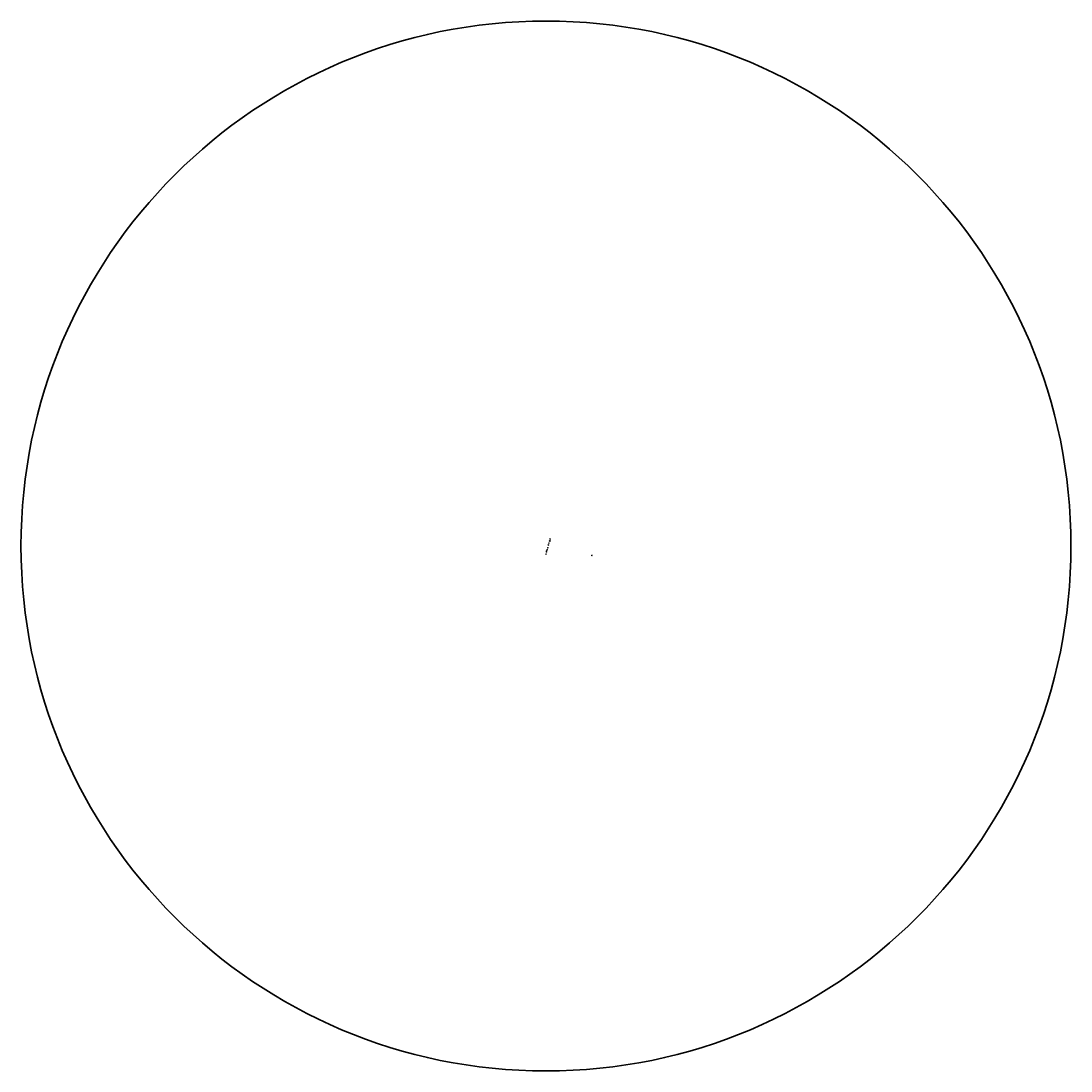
# Model space of a CAD drawing. Header units: feet. Extents: x 1584871 to 2197648, y 451737 to 1226340.
# Tile 40 of 40: x 1584871 to 1654208, y 1157003 to 1226340. Entities that reach past the tile are written whole.
import ezdxf

# ---------------------------------------------------------------- set-up
doc = ezdxf.new("R2010")
doc.units = ezdxf.units.FT
doc.header["$LTSCALE"] = 0.5
doc.header["$MEASUREMENT"] = 0
doc.linetypes.add('DGN Style 3', pattern=[51.251357, 36.608112, -14.643245])
doc.layers.add('borings', color=1, linetype='Continuous', lineweight=35)
doc.layers.add('strat', color=7, linetype='Continuous', lineweight=30)
doc.layers.add('paper', color=1, linetype='Continuous', lineweight=30, plot=False)
doc.styles.get("Standard").update_dxf_attribs({"font": 'simplex.shx'})

# ---------------------------------------------------------------- blocks, each defined once
blk = doc.blocks.new('fme-stb2 red')
h = blk.add_hatch(color=1)
h.dxf.hatch_style = 1
h.paths.add_polyline_path([(-0.1, 0.1), (0, 0.1), (0, 0), (-0.1, 0)])
at = {"true_color": 0xffffff}
h = blk.add_hatch(color=7, dxfattribs=at)
h.dxf.hatch_style = 1
h.paths.add_polyline_path([(0, 0), (-0.1, 0), (-0.1, -0.1), (0, -0.1)])
h = blk.add_hatch(color=7, dxfattribs=at)
h.dxf.hatch_style = 1
h.paths.add_polyline_path([(0.1, 0.1), (0, 0.1), (0, 0), (0.1, 0)])
h = blk.add_hatch(color=1)
h.dxf.hatch_style = 1
h.paths.add_polyline_path([(0, 0), (0.1, 0), (0.1, -0.1), (0, -0.1)])
at = {"color": 7, "lineweight": 35}
for points in [[(0.2, 0), (-0.2, 0)], [(0, -0.2), (0, 0.2)]]:
    blk.add_lwpolyline(points, dxfattribs=at)
at = {"color": 7, "lineweight": 35, "flags": 128}
blk.add_lwpolyline([(0.1, 0.1), (-0.1, 0.1), (-0.1, -0.1), (0.1, -0.1)], close=True, dxfattribs=at)
blk = doc.blocks.new('FME-CPT red')
at = {"true_color": 0xffffff}
h = blk.add_hatch(color=7, dxfattribs=at)
h.dxf.hatch_style = 1
h.paths.add_polyline_path([(0, 0), (-0.1, 0), (-0.2, -0.1), (0, -0.1)])
h = blk.add_hatch(color=1)
h.dxf.hatch_style = 1
h.paths.add_polyline_path([(0, 0.2), (0, 0), (-0.1, 0)])
h = blk.add_hatch(color=7, dxfattribs=at)
h.dxf.hatch_style = 1
h.paths.add_polyline_path([(0, 0.2), (0, 0), (0.1, 0)])
h = blk.add_hatch(color=1)
h.dxf.hatch_style = 1
h.paths.add_polyline_path([(0, 0), (0.1, 0), (0.2, -0.1), (0, -0.1)])
at = {"color": 7, "lineweight": 35}
for p, q in [((0, 0.2), (-0.2, -0.1)), ((0, 0.2), (0.2, -0.1)), ((0.2, -0.1), (-0.2, -0.1))]:
    blk.add_line(p, q, dxfattribs=at)
for points in [[(0.2, 0), (-0.2, 0)], [(0, -0.2), (0, 0.2)]]:
    blk.add_lwpolyline(points, dxfattribs=at)
at = {"color": 7}
blk.add_lwpolyline([(0, 0), (0.1, 0), (0.2, -0.1), (0, -0.1)], close=True, dxfattribs=at)
blk = doc.blocks.new('FME-AP red')
h = blk.add_hatch(color=1)
h.dxf.hatch_style = 1
h.paths.add_polyline_path([(-0.1, 0), (0, 0.1), (0, 0)])
at = {"true_color": 0xffffff}
h = blk.add_hatch(color=7, dxfattribs=at)
h.dxf.hatch_style = 1
h.paths.add_polyline_path([(0.1, 0), (0, 0.1), (0, 0)])
h = blk.add_hatch(color=7, dxfattribs=at)
h.dxf.hatch_style = 1
h.paths.add_polyline_path([(0, -0.1), (-0.1, 0), (0, 0)])
h = blk.add_hatch(color=1)
h.dxf.hatch_style = 1
h.paths.add_polyline_path([(0, -0.1), (0.1, 0), (0, 0)])
at = {"color": 7, "lineweight": 35}
for p, q in [((0, 0.1, 10.2), (-0.1, 0, 10.2)), ((0.1, 0, 10.2), (0, 0.1, 10.2)), ((0.1, 0, 10.2), (0, -0.1, 10.2)), ((-0.1, 0, 10.2), (0, -0.1, 10.2))]:
    blk.add_line(p, q, dxfattribs=at)
for points in [[(0.2, 0), (-0.2, 0)], [(0, 0.2), (0, -0.2)]]:
    blk.add_lwpolyline(points, dxfattribs=at)
blk = doc.blocks.new('FME-STB red')
h = blk.add_hatch(color=1)
edge = h.paths.add_edge_path()
edge.add_line((0, 0), (0, -0.1))
edge.add_arc((0, 0), 0.141, 270, 360)
edge.add_line((0.1, 0), (0, 0))
edge = h.paths.add_edge_path()
edge.add_line((-0.1, 0), (0, 0))
edge.add_line((0, 0), (0, 0.1))
edge.add_arc((0, 0), 0.141, 90, 180)
at = {"true_color": 0xffffff}
h = blk.add_hatch(color=7, dxfattribs=at)
edge = h.paths.add_edge_path()
edge.add_line((0, 0), (0, 0.1))
edge.add_arc((0, 0), 0.141, 0, 90, ccw=False)
edge.add_line((0.1, 0), (0, 0))
edge = h.paths.add_edge_path()
edge.add_line((-0.1, 0), (0, 0))
edge.add_line((0, 0), (0, -0.1))
edge.add_arc((0, 0), 0.141, 180, 270, ccw=False)
at = {"color": 7, "lineweight": 35}
for points in [[(0.2, 0), (-0.2, 0)], [(0, -0.2), (0, 0.2)]]:
    blk.add_lwpolyline(points, dxfattribs=at)
blk.add_circle((0, 0), 0.141, dxfattribs=at)

msp = doc.modelspace()

# ---------------------------------------------------------------- linework, layer by layer
at = {"layer": 'paper'}
msp.add_circle((1619539.6430162, 1191671.2794617), 34668.4490224, dxfattribs=at)

# ---------------------------------------------------------------- block references
at = {"layer": 'borings', "linetype": 'DGN Style 3'}
for name, p, xscale, yscale, zscale, rotation in [('FME-STB red', (1619803.919, 1192139.303, 969.126), 55, 55, 55, 74), ('FME-STB red', (1619619.451, 1191422.154, 967.114), 55, 55, 55, 74), ('FME-STB red', (1619656.416, 1191552.194, 963.189), 55, 55, 55, 74), ('FME-STB red', (1619697.654, 1191735.759, 960.647), 55, 55, 55, 74), ('FME-STB red', (1619734.919, 1191862.796, 961.2), 55, 55, 55, 74), ('FME-STB red', (1619542.042, 1191137.175, 976.44), 55, 55, 55, 74.03182313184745), ('FME-AP red', (1622574.2784458, 1191037.9115866, 41.699), 23, 23, 23, 355), ('FME-CPT red', (1622575.4402744, 1191047.8266499), 25, 25, 23, 355), ('fme-stb2 red', (1622576.3263141, 1191057.7873192), 22, 22, 22, 355)]:
    msp.add_blockref(name, p, dxfattribs=dict(at, xscale=xscale, yscale=yscale, zscale=zscale, rotation=rotation))

# ---------------------------------------------------------------- texts
at = {"layer": 'borings', "color": 7, "linetype": 'DGN Style 3', "char_height": 4, "attachment_point": 1, "rotation": 354.9167009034}
for s, insert in [('CPT-1', (1622550.2015513, 1191052.7934107)), ('DMT-1', (1622551.6007916, 1191036.9490219)), ('BS-1', (1622559.7934289, 1191067.9287931))]:
    msp.add_mtext_dynamic_manual_height_columns(s, width=8.429714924, gutter_width=2.4375, heights=[0], dxfattribs=dict(at, insert=insert))

# ---------------------------------------------------------------- next in the draw order: texts
at = {"layer": 'borings', "color": 7, "linetype": 'DGN Style 3', "insert": (1619575.6654228, 1191323.4925669, -4.176), "char_height": 7, "attachment_point": 1, "rotation": 74.2081468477, "bg_fill": 3, "box_fill_scale": 1.2, "bg_fill_color": 256, "bg_fill_transparency": 0}
msp.add_mtext_dynamic_manual_height_columns('S-23-115 DILL ROAD', width=53.736666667, gutter_width=2.4375, heights=[0], dxfattribs=at)

# ---------------------------------------------------------------- next in the draw order: texts
at = {"layer": 'borings', "color": 7, "linetype": 'DGN Style 3', "insert": (1619521.3394055, 1191113.98019), "char_height": 7, "attachment_point": 1, "rotation": 74.2081468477, "bg_fill": 3, "box_fill_scale": 1.2, "bg_fill_color": 256, "bg_fill_transparency": 0}
msp.add_mtext_dynamic_manual_height_columns('P-1', width=8.429714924, gutter_width=2.4375, heights=[0], dxfattribs=at)

# ---------------------------------------------------------------- next in the draw order: texts
at = {"layer": 'borings', "color": 7, "linetype": 'DGN Style 3', "insert": (1619571.4997124, 1191251.1319183, -4.176), "char_height": 7, "attachment_point": 1, "rotation": 74.2081468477, "bg_fill": 3, "box_fill_scale": 1.2, "bg_fill_color": 256, "bg_fill_transparency": 0}
msp.add_mtext_dynamic_manual_height_columns('P-2', width=8.429714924, gutter_width=2.4375, heights=[0], dxfattribs=at)

# ---------------------------------------------------------------- next in the draw order: texts
at = {"layer": 'borings', "color": 7, "linetype": 'DGN Style 3', "insert": (1619608.4038683, 1191436.5896202, -9.326), "char_height": 7, "attachment_point": 1, "rotation": 74.2081468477, "bg_fill": 3, "box_fill_scale": 1.2, "bg_fill_color": 256, "bg_fill_transparency": 0}
msp.add_mtext_dynamic_manual_height_columns('P-3', width=8.429714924, gutter_width=2.4375, heights=[0], dxfattribs=at)

# ---------------------------------------------------------------- next in the draw order: texts
at = {"layer": 'borings', "color": 7, "linetype": 'DGN Style 3', "insert": (1619634.5680297, 1191529.6739349, -13.251), "char_height": 7, "attachment_point": 1, "rotation": 74.2081468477, "bg_fill": 3, "box_fill_scale": 1.2, "bg_fill_color": 256, "bg_fill_transparency": 0}
msp.add_mtext_dynamic_manual_height_columns('B-1', width=8.429714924, gutter_width=2.4375, heights=[0], dxfattribs=at)

# ---------------------------------------------------------------- next in the draw order: block references
at = {"layer": 'borings', "linetype": 'DGN Style 3', "xscale": 55, "yscale": 55, "zscale": 55, "rotation": 74}
msp.add_blockref('FME-STB red', (1619570.459, 1191282.381, 972.264), dxfattribs=at)
at = {"layer": 'strat', "xscale": 50, "yscale": 50, "zscale": 50, "rotation": 74.20814684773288}
msp.add_blockref('fme-stb2 red', (1619559.9248776, 1191285.5091505), dxfattribs=at)

# ---------------------------------------------------------------- next in the draw order: texts
at = {"layer": 'borings', "color": 7, "linetype": 'DGN Style 3', "insert": (1619686.1952175, 1191750.3126662, -15.793), "char_height": 7, "attachment_point": 1, "rotation": 74.2081468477, "bg_fill": 3, "box_fill_scale": 1.2, "bg_fill_color": 256, "bg_fill_transparency": 0}
msp.add_mtext_dynamic_manual_height_columns('B-2', width=8.429714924, gutter_width=2.4375, heights=[0], dxfattribs=at)

# ---------------------------------------------------------------- next in the draw order: texts
at = {"layer": 'borings', "color": 7, "linetype": 'DGN Style 3', "char_height": 7, "attachment_point": 1, "rotation": 74.2081468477, "bg_fill": 3, "box_fill_scale": 1.2, "bg_fill_color": 256, "bg_fill_transparency": 0}
for s, width, insert in [('BS-1 @ P-2', 68.736666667, (1619544.6051325, 1191297.195968, -4.176)), ('P-4', 8.429714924, (1619723.7915451, 1191878.6869769, -15.24))]:
    msp.add_mtext_dynamic_manual_height_columns(s, width=width, gutter_width=2.4375, heights=[0], dxfattribs=dict(at, insert=insert))

# ---------------------------------------------------------------- next in the draw order: texts
at = {"layer": 'borings', "color": 7, "linetype": 'DGN Style 3', "insert": (1619772.1841055, 1192014.147064, -9.857), "char_height": 7, "attachment_point": 1, "rotation": 74.2081468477, "bg_fill": 3, "box_fill_scale": 1.2, "bg_fill_color": 256, "bg_fill_transparency": 0}
msp.add_mtext_dynamic_manual_height_columns('P-5', width=8.429714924, gutter_width=2.4375, heights=[0], dxfattribs=at)

# ---------------------------------------------------------------- next in the draw order: texts
at = {"layer": 'borings', "color": 7, "linetype": 'DGN Style 3', "insert": (1619790.4797551, 1192154.2764859, -7.314), "char_height": 7, "attachment_point": 1, "rotation": 74.2081468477, "bg_fill": 3, "box_fill_scale": 1.2, "bg_fill_color": 256, "bg_fill_transparency": 0}
msp.add_mtext_dynamic_manual_height_columns('P-6', width=8.429714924, gutter_width=2.4375, heights=[0], dxfattribs=at)

# ---------------------------------------------------------------- next in the draw order: texts
at = {"layer": 'borings', "color": 7, "linetype": 'DGN Style 3', "insert": (1619797.2192432, 1192008.0988754, -4.176), "char_height": 7, "attachment_point": 1, "rotation": 74.2081468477, "bg_fill": 3, "box_fill_scale": 1.2, "bg_fill_color": 256, "bg_fill_transparency": 0}
msp.add_mtext_dynamic_manual_height_columns('BS-1 @ P-5', width=68.736666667, gutter_width=2.4375, heights=[0], dxfattribs=at)

# ---------------------------------------------------------------- next in the draw order: block references
at = {"layer": 'borings', "linetype": 'DGN Style 3', "xscale": 55, "yscale": 55, "zscale": 55, "rotation": 74}
msp.add_blockref('FME-STB red', (1619781.8830643, 1191998.6907436, 966.583), dxfattribs=at)
at = {"layer": 'strat', "xscale": 50, "yscale": 50, "zscale": 50, "rotation": 74.20814684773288}
msp.add_blockref('fme-stb2 red', (1619791.145233, 1191996.0712364), dxfattribs=at)

doc.saveas('drawing.dxf')
